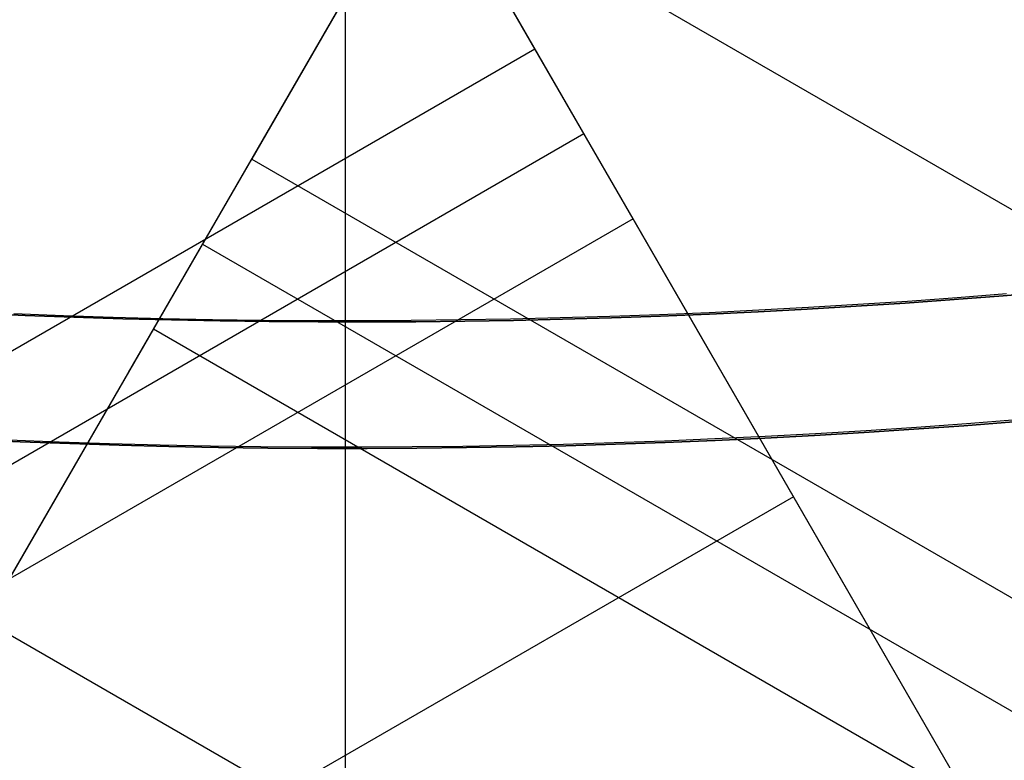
# Model space of a CAD drawing. Extents: x 16051 to 17254, y -2088 to -1046.
# Tile 9 of 62: x 16649.43 to 16657.22, y -1772.75 to -1766.89. Entities that reach past the tile are written whole.
import ezdxf

# ---------------------------------------------------------------- set-up
doc = ezdxf.new("R2010")
doc.units = 0
doc.layers.get('0').update_dxf_attribs({"linetype": 'CONTINUOUS'})
doc.layers.add('COLOR', color=7, linetype='CONTINUOUS')

msp = doc.modelspace()

# ---------------------------------------------------------------- linework, layer by layer
for p, q in [((16649.55712572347, -1760.283363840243, 55.76924850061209), (16656.99028174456, -1773.157967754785, 52.33708992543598)), ((16648.05367690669, -1773.552587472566, 80.45597171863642), (16655.44423456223, -1760.751766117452, 77.04348236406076)), ((16650.68163261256, -1762.231066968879, 53.29938422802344), (16654.90620482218, -1769.548240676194, 53.29938405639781)), ((16653.50358432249, -1767.118830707, 52.38170944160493), (16650.84414651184, -1762.512549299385, 53.12237594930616)), ((16653.92422271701, -1763.3845038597, 76.18001160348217), (16651.26478490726, -1767.990785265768, 76.92067811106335)), ((16650.29136367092, -1769.676800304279, 77.8213748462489), (16653.75952360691, -1763.669771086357, 77.82137470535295)), ((16652.59450381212, -1765.687644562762, 76.55034485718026), (17198.18147250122, -2080.682427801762, 76.55034485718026)), ((16107.91661563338, -2082.113613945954, 52.38170944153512), (16653.50358432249, -1767.118830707, 52.38170944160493)), ((16654.28020556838, -1768.463978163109, 51.53582247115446), (16653.50358432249, -1767.118830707, 52.38170944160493)), ((16651.63648021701, -1767.346990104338, 78.80166107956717), (16651.63648019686, -1767.346990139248, 76.81715914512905)), ((16653.89189494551, -1767.791404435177, 51.95876595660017), (16108.30492625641, -2082.786187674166, 51.95876595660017)), ((16650.48816366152, -1769.335932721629, 77.76656508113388), (16651.26478490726, -1767.990785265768, 76.92067811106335)), ((16651.26478490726, -1767.990785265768, 76.92067811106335), (17196.85175359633, -2082.985568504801, 76.92067811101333)), ((16654.28020556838, -1768.463978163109, 51.53582247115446), (16108.69323687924, -2083.458761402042, 51.53582247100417)), ((16656.8162567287, -1772.856547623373, 50.82951975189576), (16654.28020556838, -1768.463978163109, 51.53582247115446)), ((16650.8764742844, -1768.663358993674, 77.3436215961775), (17196.46344297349, -2083.658142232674, 77.3436215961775)), ((16650.48816366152, -1769.335932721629, 77.76656508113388), (16647.82872585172, -1773.942214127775, 78.50723158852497)), ((17196.07513235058, -2084.330715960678, 77.7665650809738), (16650.48816366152, -1769.335932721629, 77.76656508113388)), ((16655.54823114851, -1770.660262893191, 51.182671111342), (16110.19671118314, -2085.519109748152, 51.18267111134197)), ((16649.15844475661, -1771.639073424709, 78.13689833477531), (17194.54971407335, -2086.5208695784, 78.13689833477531))]:
    msp.add_line(p, q)
at = {"extrusion": (0.1124755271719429, 0.1948133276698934, 0.9743700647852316)}
msp.add_lwpolyline([(-15309.47030365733, -6720.994009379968), (-15309.98085325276, -6720.685040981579), (-15310.48939906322, -6720.371376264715), (-15310.99588066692, -6720.053034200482), (-15311.50023783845, -6719.730034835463), (-15312.00241057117, -6719.402399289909), (-15312.50233909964, -6719.070149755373), (-15312.99996392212, -6718.733309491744), (-15313.49522582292, -6718.391902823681), (-15313.98806589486, -6718.045955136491), (-15314.47842556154, -6717.695492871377), (-15314.96624659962, -6717.340543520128), (-15315.45147116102, -6716.981135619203), (-15315.93404179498, -6716.617298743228), (-15316.41390147, -6716.24906349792), (-15316.89099359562, -6715.876461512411), (-15317.36526204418, -6715.499525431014), (-15317.83665117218, -6715.118288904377), (-15318.30510584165, -6714.732786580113), (-15318.7705714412, -6714.343054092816), (-15319.23299390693, -6713.949128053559), (-15319.69231974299, -6713.551046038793), (-15320.14849604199, -6713.148846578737), (-15320.6014705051, -6712.742569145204), (-15321.05119146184, -6712.332254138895), (-15321.49760788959, -6711.917942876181), (-15321.94066943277, -6711.499677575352), (-15322.38032642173, -6711.077501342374), (-15322.8165298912, -6710.651458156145), (-15323.24923159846, -6710.221592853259), (-15323.67838404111, -6709.787951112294), (-15324.10394047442, -6709.350579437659), (-15324.52585492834, -6708.909525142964), (-15324.94408222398, -6708.464836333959), (-15325.35857798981, -6708.016561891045), (-15325.76929867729, -6707.564751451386), (-15326.17620157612, -6707.10945539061), (-15326.579244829, -6706.65072480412), (-15326.9783874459, -6706.188611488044), (-15327.37358931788, -6705.723167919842), (-15327.76481123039, -6705.25444723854), (-15328.15201487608, -6704.782503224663), (-15328.53516286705, -6704.307390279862), (-15328.91421874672, -6703.829163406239), (-15329.28914700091, -6703.347878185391), (-15329.65991306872, -6702.863590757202), (-15330.02648335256, -6702.376357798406), (-15330.38882522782, -6701.886236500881), (-15330.74690705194, -6701.393284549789), (-15331.10069817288, -6700.897560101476), (-15331.4501689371, -6700.399121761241), (-15331.79529069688, -6699.898028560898), (-15332.13603581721, -6699.394339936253), (-15332.47237768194, -6698.888115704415), (-15332.80429069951, -6698.379416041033), (-15333.131750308, -6697.868301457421), (-15333.45473297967, -6697.354832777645), (-15333.77321622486, -6696.839071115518), (-15334.08717859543, -6696.321077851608), (-15334.39659968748, -6695.800914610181), (-15334.7014601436, -6695.278643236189), (-15335.00174165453, -6694.754325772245), (-15335.29742696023, -6694.228024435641), (-15335.58849985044, -6693.699801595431), (-15335.87494516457, -6693.16971974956), (-15336.15674879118, -6692.637841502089), (-15336.4338976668, -6692.10422954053), (-15336.70637977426, -6691.56894661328), (-15336.97418414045, -6691.032055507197), (-15337.23730083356, -6690.493619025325), (-15337.49572095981, -6689.953699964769), (-15337.74943665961, -6689.41236109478), (-15337.9984411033, -6688.869665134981), (-15338.24272848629, -6688.325674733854), (-15338.48229402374, -6687.780452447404), (-15338.71713394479, -6687.234060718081), (-15338.94724548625, -6686.686561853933), (-15339.1726268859, -6686.138018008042), (-15339.39327737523, -6685.588491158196), (-15339.60919717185, -6685.038043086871), (-15339.82038747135, -6684.486735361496), (-15340.02685043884, -6683.934629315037), (-15340.22858919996, -6683.381786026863), (-15340.42560783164, -6682.828266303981), (-15340.61791135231, -6682.274130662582), (-15340.80550571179, -6681.719439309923), (-15340.98839778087, -6681.164252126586), (-15341.16659534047, -6680.60862864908), (-15341.34010707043, -6680.05262805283), (-15341.50894253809, -6679.496309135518), (-15341.67311218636, -6678.939730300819), (-15341.83262732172, -6678.382949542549), (-15341.98750010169, -6677.826024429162), (-15342.13774352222, -6677.269012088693), (-15342.28337140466, -6676.711969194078), (-15342.42439838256, -6676.154951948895), (-15342.56083988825, -6675.598016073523), (-15342.69271213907, -6675.04121679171), (-15342.82003212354, -6674.484608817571), (-15342.9428175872, -6673.928246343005), (-15343.06108701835, -6673.37218302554), (-15343.17485963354, -6672.816471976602), (-15343.28415536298, -6672.261165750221), (-15343.38899483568, -6671.70631633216), (-15343.48939936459, -6671.15197512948), (-15343.58539093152, -6670.598192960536), (-15343.67699217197, -6670.045020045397), (-15343.76422635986, -6669.492505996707), (-15343.84711739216, -6668.940699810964), (-15343.92568977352, -6668.389649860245), (-15343.99996860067, -6667.839403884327), (-15344.06997954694, -6667.290008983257), (-15344.13574884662, -6666.741511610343), (-15344.19730327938, -6666.19395756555), (-15344.25467015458, -6665.64739198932), (-15344.30787729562, -6665.101859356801), (-15344.35695302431, -6664.5574034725), (-15344.4019261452, -6664.014067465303), (-15344.44282592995, -6663.471893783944), (-15344.4796821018, -6662.930924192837), (-15344.51252481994, -6662.391199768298), (-15344.54138466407, -6661.852760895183), (-15344.56629261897, -6661.315647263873), (-15344.58728005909, -6660.779897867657), (-15344.60437873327, -6660.245551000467), (-15344.61762074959, -6659.712644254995), (-15344.6270385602, -6659.181214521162), (-15344.63266494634, -6658.651297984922), (-15344.63453300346, -6658.122930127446), (-15344.6327337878, -6657.604389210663), (-15344.62731513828, -6657.08435597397), (-15344.61824576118, -6656.562863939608), (-15344.60549465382, -6656.039947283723), (-15344.58903111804, -6655.51564083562), (-15344.56882477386, -6654.989980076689), (-15344.54484557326, -6654.463001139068), (-15344.51706381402, -6653.934740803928), (-15344.48545015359, -6653.405236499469), (-15344.44997562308, -6652.874526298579), (-15344.41061164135, -6652.342648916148), (-15344.36733002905, -6651.809643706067), (-15344.32010302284, -6651.275550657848), (-15344.26890328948, -6650.740410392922), (-15344.21370394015, -6650.204264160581), (-15344.15447854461, -6649.667153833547), (-15344.09120114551, -6649.129121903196), (-15344.02384627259, -6648.590211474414), (-15343.952388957, -6648.050466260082), (-15343.87680474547, -6647.509930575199), (-15343.79706971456, -6646.968649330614), (-15343.71316048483, -6646.426668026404), (-15343.62505423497, -6645.884032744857), (-15343.53272871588, -6645.340790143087), (-15343.43616226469, -6644.796987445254), (-15343.33533381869, -6644.252672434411), (-15343.2302229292, -6643.707893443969), (-15343.1208097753, -6643.162699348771), (-15343.00707517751, -6642.617139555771), (-15342.8890006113, -6642.07126399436), (-15342.76656822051, -6641.525123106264), (-15342.63976083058, -6640.978767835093), (-15342.50856196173, -6640.432249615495), (-15342.37295584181, -6639.885620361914), (-15342.23292741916, -6639.338932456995), (-15342.08846237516, -6638.792238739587), (-15341.93954713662, -6638.245592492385), (-15341.78616888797, -6637.699047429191), (-15341.62831558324, -6637.15265768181), (-15341.46597595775, -6636.606477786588), (-15341.29913953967, -6636.060562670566), (-15341.12779666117, -6635.514967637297), (-15340.95193846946, -6634.969748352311), (-15340.77155693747, -6634.424960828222), (-15340.58664487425, -6633.880661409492), (-15340.39719593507, -6633.336906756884), (-15340.20320463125, -6632.793753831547), (-15340.00466633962, -6632.251259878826), (-15339.80157731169, -6631.709482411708), (-15339.59393468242, -6631.168479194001), (-15339.38173647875, -6630.628308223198), (-15339.16498162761, -6630.089027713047), (-15338.94366996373, -6629.55069607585), (-15338.71780223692, -6629.013371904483), (-15338.48738011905, -6628.477113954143), (-15338.25240621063, -6627.941981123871), (-15338.01288404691, -6627.40803243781), (-15337.76881810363, -6626.875327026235), (-15337.52021380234, -6626.343924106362), (-15337.26707751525, -6625.813882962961), (-15337.00941656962, -6625.285262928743), (-15336.74723925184, -6624.758123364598), (-15336.48055481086, -6624.232523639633), (-15336.20937346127, -6623.708523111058), (-15335.93370638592, -6623.186181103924), (-15335.65356573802, -6622.665556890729), (-15335.36896464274, -6622.146709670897), (-15335.07991719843, -6621.629698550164), (-15334.78643847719, -6621.114582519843), (-15334.48854452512, -6620.601420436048), (-15334.18625236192, -6620.090270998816), (-15333.87957998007, -6619.581192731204), (-15333.5685463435, -6619.074243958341), (-15333.25317138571, -6618.569482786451), (-15332.93347600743, -6618.066967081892), (-15332.60948207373, -6617.566754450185), (-15332.28121241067, -6617.068902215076), (-15331.94869080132, -6616.573467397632), (-15331.61194198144, -6616.080506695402), (-15331.2709916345, -6615.590076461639), (-15330.92586638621, -6615.102232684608), (-15330.57659379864, -6614.617030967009), (-15330.22320236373, -6614.134526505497), (-15329.86572149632, -6613.654774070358), (-15329.50418152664, -6613.1778279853), (-15329.13861369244, -6612.703742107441), (-15328.7690501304, -6612.232569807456), (-15328.39552386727, -6611.764363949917), (-15328.01806881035, -6611.299176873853), (-15327.63671973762, -6610.837060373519), (-15327.25151228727, -6610.378065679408), (-15326.86248294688, -6609.92224343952), (-15326.46966904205, -6609.469643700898), (-15326.0731087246, -6609.020315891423), (-15325.67284096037, -6608.574308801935), (-15325.26890551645, -6608.131670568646), (-15324.86134294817, -6607.69244865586), (-15324.45019458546, -6607.256689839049), (-15324.03550251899, -6606.824440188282), (-15323.61730958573, -6606.395745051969), (-15323.19565935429, -6605.970649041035), (-15322.77059610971, -6605.54919601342), (-15322.342164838, -6605.131429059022), (-15321.91041121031, -6604.717390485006), (-15321.47538156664, -6604.307121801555), (-15321.03712289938, -6603.900663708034), (-15320.59568283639, -6603.498056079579), (-15320.15110962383, -6603.099337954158), (-15319.7034521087, -6602.704547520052), (-15319.25275972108, -6602.313722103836), (-15318.79908245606, -6601.926898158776), (-15318.34247085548, -6601.54411125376), (-15317.88297598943, -6601.165396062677), (-15317.42064943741, -6600.790786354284), (-15316.95554326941, -6600.420314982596), (-15316.4877100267, -6600.054013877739), (-15316.01720270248, -6599.691914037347), (-15315.54407472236, -6599.334045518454), (-15315.06837992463, -6598.980437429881), (-15314.59017254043, -6598.63111792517), (-15314.10950717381, -6598.286114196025), (-15313.62643878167, -6597.945452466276), (-15313.14102265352, -6597.609157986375), (-15312.65331439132, -6597.277255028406), (-15312.16336988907, -6596.949766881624), (-15311.67124531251, -6596.626715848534), (-15311.17699707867, -6596.308123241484), (-15310.68068183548, -6595.994009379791)], dxfattribs=at)
at = {"extrusion": (0.1124755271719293, 0.1948133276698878, 0.9743700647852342)}
msp.add_lwpolyline([(-15308.55944587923, -6595.994009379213), (-15309.08051549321, -6596.298800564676), (-15309.59963515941, -6596.60845085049), (-15310.11674160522, -6596.922942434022), (-15310.6317717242, -6597.242256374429), (-15311.14466260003, -6597.566372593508), (-15311.6553515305, -6597.895269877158), (-15312.16377605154, -6598.228925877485), (-15312.66987396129, -6598.567317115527), (-15313.17358334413, -6598.91041898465), (-15313.67484259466, -6599.258205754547), (-15314.17359044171, -6599.610650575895), (-15314.66976597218, -6599.967725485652), (-15315.16330865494, -6600.329401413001), (-15315.65415836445, -6600.695648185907), (-15316.14225540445, -6601.066434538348), (-15316.62754053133, -6601.441728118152), (-15317.10995497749, -6601.821495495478), (-15317.58944047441, -6602.205702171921), (-15318.06593927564, -6602.594312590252), (-15318.53939417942, -6602.987290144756), (-15319.00974855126, -6603.384597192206), (-15319.47694634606, -6603.786195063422), (-15319.94093213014, -6604.192044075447), (-15320.40165110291, -6604.602103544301), (-15320.85904911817, -6605.016331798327), (-15321.31307270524, -6605.434686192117), (-15321.7636690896, -6605.857123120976), (-15322.21078621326, -6606.283598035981), (-15322.65437275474, -6606.714065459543), (-15323.09437814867, -6607.148479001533), (-15323.53075260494, -6607.586791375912), (-15323.96344712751, -6608.028954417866), (-15324.3924135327, -6608.474919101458), (-15324.81760446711, -6608.924635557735), (-15325.238973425, -6609.378053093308), (-15325.6564747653, -6609.835120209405), (-15326.070063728, -6610.295784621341), (-15326.47969645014, -6610.759993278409), (-15326.88532998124, -6611.22769238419), (-15327.28692229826, -6611.698827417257), (-15327.68443231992, -6612.173343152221), (-15328.07781992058, -6612.651183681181), (-15328.4670459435, -6613.132292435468), (-15328.85207221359, -6613.616612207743), (-15329.23286154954, -6614.104085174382), (-15329.60937777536, -6614.594652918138), (-15329.98158573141, -6615.08825645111), (-15330.34945128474, -6615.584836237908), (-15330.71294133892, -6616.084332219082), (-15331.07202384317, -6616.586683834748), (-15331.42666780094, -6617.091830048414), (-15331.77684327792, -6617.599709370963), (-15332.12252140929, -6618.11025988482), (-15332.46367440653, -6618.623419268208), (-15332.80027556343, -6619.139124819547), (-15333.13229926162, -6619.657313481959), (-15333.45972097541, -6620.177921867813), (-15333.78251727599, -6620.700886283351), (-15334.10066583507, -6621.226142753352), (-15334.41414542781, -6621.753627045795), (-15334.72293593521, -6622.283274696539), (-15335.02701834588, -6622.815021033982), (-15335.32637475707, -6623.348801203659), (-15335.62098837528, -6623.884550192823), (-15335.91084351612, -6624.422202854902), (-15336.19592560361, -6624.961693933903), (-15336.4762211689, -6625.502958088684), (-15336.75171784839, -6626.045929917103), (-15337.02240438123, -6626.590543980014), (-15337.28827060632, -6627.136734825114), (-15337.54930745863, -6627.684437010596), (-15337.80550696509, -6628.233585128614), (-15338.0568622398, -6628.784113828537), (-15338.30336747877, -6629.335957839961), (-15338.54501795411, -6629.889051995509), (-15338.78181000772, -6630.443331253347), (-15339.01374104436, -6630.998730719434), (-15339.24080952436, -6631.555185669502), (-15339.46301495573, -6632.112631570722), (-15339.68035788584, -6632.671004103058), (-15339.89283989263, -6633.230239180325), (-15340.10046357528, -6633.790272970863), (-15340.30323254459, -6634.351041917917), (-15340.50115141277, -6634.912482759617), (-15340.69422578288, -6635.474532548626), (-15340.88246223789, -6636.037128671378), (-15341.06586832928, -6636.600208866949), (-15341.2444525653, -6637.163711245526), (-15341.41822439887, -6637.727574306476), (-15341.58719421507, -6638.291736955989), (-15341.75137331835, -6638.856138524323), (-15341.91077391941, -6639.420718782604), (-15342.06540912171, -6639.9854179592), (-15342.21529290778, -6640.550176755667), (-15342.36044012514, -6641.114936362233), (-15342.50086647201, -6641.67963847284), (-15342.63658848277, -6642.24422529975), (-15342.76762351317, -6642.808639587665), (-15342.89398972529, -6643.372824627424), (-15343.01570607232, -6643.936724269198), (-15343.13279228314, -6644.500282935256), (-15343.24526884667, -6645.06344563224), (-15343.35315699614, -6645.626157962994), (-15343.4564786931, -6646.188366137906), (-15343.55525661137, -6646.750016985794), (-15343.64951412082, -6647.311057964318), (-15343.73927527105, -6647.871437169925), (-15343.82456477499, -6648.431103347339), (-15343.90540799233, -6648.990005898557), (-15343.98183091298, -6649.548094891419), (-15344.05386014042, -6650.105321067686), (-15344.12152287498, -6650.661635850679), (-15344.18484689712, -6651.216991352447), (-15344.24386055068, -6651.771340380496), (-15344.29859272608, -6652.324636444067), (-15344.34907284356, -6652.876833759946), (-15344.39533083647, -6653.427887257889), (-15344.43739713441, -6653.977752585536), (-15344.47530264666, -6654.526386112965), (-15344.50907874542, -6655.073744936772), (-15344.53875724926, -6655.61978688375), (-15344.56437040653, -6656.164470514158), (-15344.58595087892, -6656.707755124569), (-15344.60353172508, -6657.249600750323), (-15344.61714638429, -6657.789968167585), (-15344.62682866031, -6658.328818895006), (-15344.63261270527, -6658.866115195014), (-15344.63453300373, -6659.401820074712), (-15344.63278133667, -6659.913463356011), (-15344.62750615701, -6660.426560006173), (-15344.61867739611, -6660.941077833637), (-15344.60626526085, -6661.456984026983), (-15344.59024024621, -6661.974245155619), (-15344.57057314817, -6662.492827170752), (-15344.54723507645, -6663.012695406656), (-15344.52019746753, -6663.533814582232), (-15344.48943209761, -6664.056148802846), (-15344.45491109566, -6664.579661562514), (-15344.4166069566, -6665.104315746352), (-15344.37449255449, -6665.630073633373), (-15344.32854115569, -6666.156896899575), (-15344.27872643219, -6666.68474662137), (-15344.22502247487, -6667.213583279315), (-15344.16740380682, -6667.743366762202), (-15344.1058453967, -6668.274056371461), (-15344.04032267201, -6668.805610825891), (-15343.97081153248, -6669.337988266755), (-15343.89728836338, -6669.871146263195), (-15343.8197300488, -6670.405041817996), (-15343.73811398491, -6670.939631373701), (-15343.65241809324, -6671.474870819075), (-15343.56262083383, -6672.010715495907), (-15343.46870121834, -6672.547120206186), (-15343.37063882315, -6673.084039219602), (-15343.26841380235, -6673.621426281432), (-15343.16200690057, -6674.159234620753), (-15343.05139946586, -6674.697416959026), (-15342.93657346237, -6675.23592551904), (-15342.81751148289, -6675.774712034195), (-15342.69419676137, -6676.313727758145), (-15342.5666131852, -6676.852923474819), (-15342.43474530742, -6677.392249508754), (-15342.29857835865, -6677.9316557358), (-15342.15809825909, -6678.471091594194), (-15342.01329163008, -6679.010506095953), (-15341.86414580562, -6679.549847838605), (-15341.71064884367, -6680.089065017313), (-15341.55278953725, -6680.628105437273), (-15341.39055742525, -6681.166916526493), (-15341.22394280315, -6681.705445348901), (-15341.05293673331, -6682.243638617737), (-15340.87753105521, -6682.781442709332), (-15340.69771839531, -6683.318803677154), (-15340.51349217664, -6683.855667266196), (-15340.32484662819, -6684.391978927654), (-15340.13177679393, -6684.927683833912), (-15339.93427854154, -6685.462726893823), (-15339.73234857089, -6685.997052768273), (-15339.5259844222, -6686.530605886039), (-15339.31518448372, -6687.063330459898), (-15339.09994799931, -6687.595170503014), (-15338.88027507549, -6688.126069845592), (-15338.6561666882, -6688.655972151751), (-15338.42762468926, -6689.184820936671), (-15338.1946518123, -6689.712559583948), (-15337.95725167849, -6690.239131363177), (-15337.71542880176, -6690.76447944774), (-15337.46918859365, -6691.288546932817), (-15337.21853736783, -6691.811276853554), (-15336.9634823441, -6692.332612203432), (-15336.70403165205, -6692.852495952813), (-15336.44019433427, -6693.370871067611), (-15336.17198034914, -6693.88768052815), (-15335.89940057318, -6694.402867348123), (-15335.62246680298, -6694.916374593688), (-15335.34119175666, -6695.428145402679), (-15335.05558907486, -6695.938123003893), (-15334.76567332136, -6696.446250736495), (-15334.47145998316, -6696.952472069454), (-15334.17296547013, -6697.456730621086), (-15333.87020711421, -6697.958970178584), (-15333.56320316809, -6698.459134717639), (-15333.25197280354, -6698.957168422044), (-15332.93653610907, -6699.4530157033), (-15332.61691408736, -6699.946621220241), (-15332.29312865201, -6700.437929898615), (-15331.96520262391, -6700.926886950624), (-15331.63315972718, -6701.413437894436), (-15331.2970245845, -6701.897528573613), (-15330.95682271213, -6702.379105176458), (-15330.6125805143, -6702.85811425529), (-15330.26432527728, -6703.334502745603), (-15329.91208516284, -6703.808217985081), (-15329.55588920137, -6704.279207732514), (-15329.19576728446, -6704.747420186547), (-15328.83175015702, -6705.212804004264), (-15328.463869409, -6705.675308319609), (-15328.09215746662, -6706.134882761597), (-15327.71664758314, -6706.591477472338), (-15327.33737382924, -6707.045043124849), (-15326.95437108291, -6707.495530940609), (-15326.56767501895, -6707.942892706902), (-15326.17732209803, -6708.387080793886), (-15325.78334955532, -6708.828048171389), (-15325.38579538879, -6709.26574842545), (-15324.98469834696, -6709.700135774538), (-15324.58009791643, -6710.131165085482), (-15324.17203430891, -6710.558791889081), (-15323.76054844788, -6710.982972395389), (-15323.34568195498, -6711.403663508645), (-15322.92747713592, -6711.820822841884), (-15322.50597696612, -6712.23440873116), (-15322.08122507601, -6712.644380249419), (-15321.65326573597, -6713.050697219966), (-15321.222143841, -6713.453320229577), (-15320.78790489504, -6713.852210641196), (-15320.35059499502, -6714.247330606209), (-15319.91026081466, -6714.63864307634), (-15319.46694958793, -6715.026111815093), (-15319.02070909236, -6715.409701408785), (-15318.57158763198, -6715.789377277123), (-15318.11963402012, -6716.165105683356), (-15317.66489756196, -6716.53685374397), (-15317.20742803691, -6716.904589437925), (-15316.74727568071, -6717.268281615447), (-15316.28449116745, -6717.627900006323), (-15315.81912559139, -6717.983415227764), (-15315.35123044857, -6718.334798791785), (-15314.88085761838, -6718.682023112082), (-15314.40805934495, -6719.02506151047), (-15313.93288821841, -6719.363888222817), (-15313.45539715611, -6719.698478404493), (-15312.97563938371, -6720.028808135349), (-15312.49366841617, -6720.354854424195), (-15312.00953803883, -6720.676595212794), (-15311.52330228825, -6720.994009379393)], dxfattribs=at)
at = {"extrusion": (0.1124755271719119, 0.1948133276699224, 0.9743700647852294)}
msp.add_lwpolyline([(-15315.67810926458, -6720.994009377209), (-15316.14404000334, -6720.656685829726), (-15316.60769940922, -6720.315426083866), (-15317.06904060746, -6719.970253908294), (-15317.52801703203, -6719.62119384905), (-15317.98458244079, -6719.268271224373), (-15318.43869093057, -6718.911512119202), (-15318.89029695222, -6718.550943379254), (-15319.33935532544, -6718.18659260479), (-15319.78582125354, -6717.818488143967), (-15320.22965033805, -6717.446659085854), (-15320.67079859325, -6717.071135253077), (-15321.10922246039, -6716.691947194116), (-15321.54487882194, -6716.309126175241), (-15321.97772501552, -6715.922704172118), (-15322.40771884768, -6715.532713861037), (-15322.83481860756, -6715.139188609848), (-15323.25898308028, -6714.742162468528), (-15323.68017156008, -6714.341670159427), (-15324.09834386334, -6713.937747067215), (-15324.51346034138, -6713.530429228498), (-15324.92548189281, -6713.119753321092), (-15325.33436997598, -6712.705756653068), (-15325.74008662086, -6712.288477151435), (-15326.14259444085, -6711.86795335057), (-15326.54185664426, -6711.444224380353), (-15326.93783704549, -6711.017329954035), (-15327.33050007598, -6710.587310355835), (-15327.71981079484, -6710.154206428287), (-15328.10573489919, -6709.718059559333), (-15328.48823873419, -6709.278911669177), (-15328.86728930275, -6708.836805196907), (-15329.242854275, -6708.3917830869), (-15329.61490199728, -6707.943888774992), (-15329.98340150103, -6707.493166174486), (-15330.34832251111, -6707.039659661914), (-15330.70963545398, -6706.583414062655), (-15331.06731146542, -6706.124474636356), (-15331.42132239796, -6705.662887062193), (-15331.77164082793, -6705.198697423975), (-15332.11824006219, -6704.731952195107), (-15332.46109414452, -6704.262698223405), (-15332.80017786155, -6703.790982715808), (-15333.13546674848, -6703.316853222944), (-15333.46693709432, -6702.840357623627), (-15333.79456594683, -6702.361544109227), (-15334.11833111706, -6701.880461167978), (-15334.43821118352, -6701.397157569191), (-15334.75418549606, -6700.911682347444), (-15335.06623417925, -6700.424084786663), (-15335.3743381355, -6699.934414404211), (-15335.67847904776, -6699.442720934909), (-15335.97863938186, -6698.949054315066), (-15336.27480238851, -6698.453464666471), (-15336.56695210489, -6697.956002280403), (-15336.85507335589, -6697.456717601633), (-15337.13915175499, -6696.955661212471), (-15337.41917370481, -6696.452883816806), (-15337.69512639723, -6695.948436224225), (-15337.9669978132, -6695.442369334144), (-15338.23477672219, -6694.934734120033), (-15338.4984526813, -6694.425581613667), (-15338.75801603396, -6693.9149628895), (-15339.01345790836, -6693.402929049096), (-15339.26477021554, -6692.889531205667), (-15339.51194564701, -6692.374820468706), (-15339.75497767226, -6691.858847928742), (-15339.99386053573, -6691.341664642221), (-15340.22858925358, -6690.823321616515), (-15340.4591596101, -6690.303869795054), (-15340.68556815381, -6689.783360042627), (-15340.90781219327, -6689.261843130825), (-15341.12588979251, -6688.739369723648), (-15341.33979976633, -6688.215990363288), (-15341.54954167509, -6687.691755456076), (-15341.7551158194, -6687.166715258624), (-15341.95652323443, -6686.640919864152), (-15342.15376568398, -6686.114419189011), (-15342.34684565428, -6685.587262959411), (-15342.53576634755, -6685.059500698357), (-15342.72053167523, -6684.5311817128), (-15342.9011462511, -6684.002355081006), (-15343.07761538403, -6683.473069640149), (-15343.24994507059, -6682.943373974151), (-15343.41814198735, -6682.413316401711), (-15343.58221348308, -6681.882944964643), (-15343.74216757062, -6681.352307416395), (-15343.89801291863, -6680.821451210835), (-15344.04975884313, -6680.290423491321), (-15344.19741529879, -6679.759271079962), (-15344.34099287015, -6679.228040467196), (-15344.48050276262, -6678.696777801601), (-15344.61595679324, -6678.165528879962), (-15344.7473673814, -6677.634339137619), (-15344.8747475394, -6677.103253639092), (-15344.99811086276, -6676.572317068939), (-15345.11747152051, -6676.04157372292), (-15345.23284424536, -6675.511067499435), (-15345.34424432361, -6674.980841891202), (-15345.45168758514, -6674.450939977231), (-15345.55519039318, -6673.921404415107), (-15345.654769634, -6673.392277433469), (-15345.75044270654, -6672.863600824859), (-15345.84222751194, -6672.335415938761), (-15345.93014244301, -6671.807763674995), (-15346.01420637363, -6671.280684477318), (-15346.09443864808, -6670.754218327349), (-15346.17085907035, -6670.228404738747), (-15346.24348789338, -6669.703282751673), (-15346.31234580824, -6669.1788909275), (-15346.37745393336, -6668.655267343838), (-15346.43883380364, -6668.132449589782), (-15346.49650735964, -6667.610474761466), (-15346.55049693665, -6667.089379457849), (-15346.60082525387, -6666.569199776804), (-15346.6475154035, -6666.049971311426), (-15346.69059083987, -6665.531729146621), (-15346.73007536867, -6665.014507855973), (-15346.76599313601, -6664.498341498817), (-15346.7983686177, -6663.983263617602), (-15346.82722660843, -6663.469307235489), (-15346.85259221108, -6662.956504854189), (-15346.87449082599, -6662.444888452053), (-15346.89294814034, -6661.934489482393), (-15346.90799011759, -6661.425338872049), (-15346.91964298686, -6660.917467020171), (-15346.92793323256, -6660.410903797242), (-15346.93288758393, -6659.905678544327), (-15346.93453300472, -6659.401820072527), (-15346.93274021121, -6658.875881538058), (-15346.92734126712, -6658.348455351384), (-15346.91830552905, -6657.819574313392), (-15346.905602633, -6657.28927185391), (-15346.88920250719, -6656.757582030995), (-15346.86907538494, -6656.224539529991), (-15346.84519181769, -6655.69017966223), (-15346.81752268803, -6655.154538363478), (-15346.78603922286, -6654.617652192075), (-15346.75071300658, -6654.079558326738), (-15346.71151599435, -6653.540294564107), (-15346.66842052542, -6652.999899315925), (-15346.62139933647, -6652.45841160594), (-15346.57042557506, -6651.915871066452), (-15346.51547281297, -6651.372317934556), (-15346.45651505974, -6650.827793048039), (-15346.39352677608, -6650.282337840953), (-15346.32648288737, -6649.735994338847), (-15346.25535879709, -6649.188805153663), (-15346.18013040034, -6648.640813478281), (-15346.10077409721, -6648.092063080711), (-15346.01726680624, -6647.542598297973), (-15345.92958597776, -6646.992464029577), (-15345.83770960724, -6646.441705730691), (-15345.74161624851, -6645.890369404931), (-15345.64128502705, -6645.33850159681), (-15345.53669565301, -6644.786149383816), (-15345.42782843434, -6644.233360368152), (-15345.31466428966, -6643.680182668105), (-15345.19718476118, -6643.126664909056), (-15345.07537202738, -6642.572856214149), (-15344.9492089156, -6642.018806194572), (-15344.81867891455, -6641.464564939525), (-15344.68376618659, -6640.910183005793), (-15344.54445557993, -6640.35571140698), (-15344.40073264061, -6639.801201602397), (-15344.25258362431, -6639.2467054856), (-15344.09999550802, -6638.692275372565), (-15343.94295600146, -6638.137963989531), (-15343.78145355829, -6637.583824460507), (-15343.61547738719, -6637.029910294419), (-15343.44501746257, -6636.47627537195), (-15343.27006453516, -6635.922973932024), (-15343.09061014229, -6635.37006055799), (-15342.90664661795, -6634.817590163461), (-15342.71816710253, -6634.265617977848), (-15342.52516555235, -6633.714199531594), (-15342.32763674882, -6633.163390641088), (-15342.12557630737, -6632.613247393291), (-15341.91898068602, -6632.063826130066), (-15341.70784719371, -6631.515183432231), (-15341.49217399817, -6630.967376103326), (-15341.27196013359, -6630.420461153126), (-15341.04720550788, -6629.87449578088), (-15340.81791090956, -6629.329537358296), (-15340.58407801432, -6628.785643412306), (-15340.34570939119, -6628.242871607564), (-15340.10280850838, -6627.701279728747), (-15339.85537973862, -6627.160925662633), (-15339.60342836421, -6626.621867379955), (-15339.34696058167, -6626.084162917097), (-15339.08598350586, -6625.547870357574), (-15338.82050517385, -6625.013047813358), (-15338.55053454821, -6624.479753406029), (-15338.27608151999, -6623.948045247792), (-15337.99715691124, -6623.417981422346), (-15337.71377247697, -6622.889619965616), (-15337.42594090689, -6622.363018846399), (-15337.13367582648, -6621.838235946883), (-15336.83699179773, -6621.315329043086), (-15336.5359043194, -6620.794355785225), (-15336.23042982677, -6620.275373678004), (-15335.920585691, -6619.758440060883), (-15335.60639021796, -6619.243612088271), (-15335.28786264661, -6618.730946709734), (-15334.96502314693, -6618.220500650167), (-15334.63789281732, -6617.712330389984), (-15334.30649368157, -6617.206492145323), (-15333.97084868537, -6616.70304184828), (-15333.63098169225, -6616.202035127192), (-15333.28691747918, -6615.703527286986), (-15332.93868173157, -6615.207573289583), (-15332.58630103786, -6614.714227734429), (-15332.22980288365, -6614.223544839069), (-15331.86921564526, -6613.735578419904), (-15331.50456858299, -6613.250381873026), (-15331.13589183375, -6612.768008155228), (-15330.76321640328, -6612.288509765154), (-15330.386574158, -6611.811938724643), (-15330.00599781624, -6611.338346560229), (-15329.62152093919, -6610.867784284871), (-15329.23317792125, -6610.400302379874), (-15328.84100398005, -6609.93595077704), (-15328.44503514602, -6609.474778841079), (-15328.04530825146, -6609.016835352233), (-15327.6418609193, -6608.562168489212), (-15327.23473155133, -6608.11082581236), (-15326.82395931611, -6607.662854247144), (-15326.40958413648, -6607.21830006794), (-15325.9916466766, -6606.77720888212), (-15325.5701883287, -6606.339625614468), (-15325.14525119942, -6605.905594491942), (-15324.71687809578, -6605.47515902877), (-15324.28511251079, -6605.048362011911), (-15323.84999860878, -6604.625245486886), (-15323.41158121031, -6604.205850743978), (-15322.96990577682, -6603.790218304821), (-15322.52501839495, -6603.378387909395), (-15322.07696576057, -6602.970398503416), (-15321.6257951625, -6602.566288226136), (-15321.17155446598, -6602.166094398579), (-15320.71429209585, -6601.76985351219), (-15320.25405701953, -6601.377601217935), (-15319.79089872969, -6600.98937231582), (-15319.32486722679, -6600.605200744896), (-15318.85601300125, -6600.225119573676), (-15318.38438701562, -6599.849160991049), (-15317.9100406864, -6599.477356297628), (-15317.43302586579, -6599.109735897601), (-15316.9533948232, -6598.746329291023), (-15316.47120022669, -6598.387165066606), (-15315.98649512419, -6598.032270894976), (-15315.49933292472, -6597.681673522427), (-15315.0097673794, -6597.33539876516), (-15314.51785256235, -6596.993471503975), (-15314.02364285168, -6596.65591567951), (-15313.52719291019, -6596.322754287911), (-15313.02855766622, -6595.994009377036)], dxfattribs=at)
at = {"extrusion": (0.1124755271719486, -0.1948133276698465, 0.9743700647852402)}
msp.add_lwpolyline([(13532.64591988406, -9598.903855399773), (13532.13537028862, -9598.594887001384), (13531.62682447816, -9598.281222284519), (13531.12034287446, -9597.962880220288), (13530.61598570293, -9597.639880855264), (13530.11381297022, -9597.312245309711), (13529.61388444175, -9596.979995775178), (13529.11625961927, -9596.643155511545), (13528.62099771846, -9596.301748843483), (13528.12815764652, -9595.955801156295), (13527.63779797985, -9595.60533889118), (13527.14997694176, -9595.250389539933), (13526.66475238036, -9594.890981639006), (13526.1821817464, -9594.527144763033), (13525.70232207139, -9594.158909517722), (13525.22522994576, -9593.786307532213), (13524.7509614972, -9593.409371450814), (13524.27957236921, -9593.028134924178), (13523.81111769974, -9592.642632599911), (13523.34565210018, -9592.252900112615), (13522.88322963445, -9591.858974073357), (13522.4239037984, -9591.460892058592), (13521.9677274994, -9591.058692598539), (13521.51475303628, -9590.652415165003), (13521.06503207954, -9590.242100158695), (13520.6186156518, -9589.827788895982), (13520.17555410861, -9589.409523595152), (13519.73589711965, -9588.987347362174), (13519.29969365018, -9588.561304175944), (13518.86699194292, -9588.131438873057), (13518.43783950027, -9587.697797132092), (13518.01228306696, -9587.26042545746), (13517.59036861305, -9586.819371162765), (13517.17214131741, -9586.374682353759), (13516.75764555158, -9585.926407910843), (13516.3469248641, -9585.474597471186), (13515.94002196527, -9585.019301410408), (13515.53697871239, -9584.560570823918), (13515.13783609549, -9584.098457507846), (13514.74263422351, -9583.633013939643), (13514.351412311, -9583.164293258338), (13513.96420866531, -9582.69234924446), (13513.58106067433, -9582.217236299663), (13513.20200479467, -9581.739009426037), (13512.82707654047, -9581.257724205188), (13512.45631047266, -9580.773436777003), (13512.08974018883, -9580.286203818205), (13511.72739831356, -9579.796082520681), (13511.36931648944, -9579.303130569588), (13511.0155253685, -9578.807406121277), (13510.66605460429, -9578.308967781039), (13510.3209328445, -9577.807874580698), (13509.98018772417, -9577.304185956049), (13509.64384585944, -9576.797961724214), (13509.31193284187, -9576.289262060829), (13508.98447323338, -9575.778147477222), (13508.66149056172, -9575.264678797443), (13508.34300731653, -9574.748917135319), (13508.02904494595, -9574.230923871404), (13507.71962385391, -9573.71076062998), (13507.41476339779, -9573.188489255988), (13507.11448188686, -9572.664171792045), (13506.81879658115, -9572.13787045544), (13506.52772369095, -9571.60964761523), (13506.24127837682, -9571.079565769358), (13505.95947475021, -9570.547687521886), (13505.68232587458, -9570.014075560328), (13505.40984376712, -9569.47879263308), (13505.14203940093, -9568.941901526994), (13504.87892270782, -9568.40346504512), (13504.62050258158, -9567.863545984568), (13504.36678688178, -9567.32220711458), (13504.11778243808, -9566.77951115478), (13503.87349505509, -9566.235520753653), (13503.63392951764, -9565.690298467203), (13503.3990895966, -9565.143906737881), (13503.16897805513, -9564.596407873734), (13502.94359665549, -9564.047864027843), (13502.72294616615, -9563.498337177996), (13502.50702636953, -9562.94788910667), (13502.29583607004, -9562.396581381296), (13502.08937310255, -9561.844475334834), (13501.88763434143, -9561.291632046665), (13501.69061570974, -9560.738112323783), (13501.49831218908, -9560.183976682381), (13501.3107178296, -9559.629285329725), (13501.12782576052, -9559.074098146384), (13500.94962820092, -9558.518474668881), (13500.77611647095, -9557.96247407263), (13500.6072810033, -9557.406155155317), (13500.44311135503, -9556.84957632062), (13500.28359621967, -9556.292795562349), (13500.12872343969, -9555.735870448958), (13499.97848001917, -9555.178858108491), (13499.83285213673, -9554.621815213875), (13499.69182515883, -9554.064797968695), (13499.55538365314, -9553.50786209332), (13499.42351140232, -9552.95106281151), (13499.29619141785, -9552.394454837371), (13499.17340595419, -9551.838092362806), (13499.05513652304, -9551.282029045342), (13498.94136390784, -9550.726317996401), (13498.83206817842, -9550.171011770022), (13498.72722870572, -9549.616162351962), (13498.6268241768, -9549.06182114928), (13498.53083260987, -9548.508038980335), (13498.43923136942, -9547.954866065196), (13498.35199718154, -9547.402352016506), (13498.26910614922, -9546.850545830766), (13498.19053376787, -9546.299495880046), (13498.11625494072, -9545.749249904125), (13498.04624399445, -9545.199855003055), (13497.98047469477, -9544.651357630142), (13497.91892026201, -9544.103803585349), (13497.86155338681, -9543.557238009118), (13497.80834624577, -9543.011705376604), (13497.75927051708, -9542.467249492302), (13497.71429739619, -9541.923913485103), (13497.67339761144, -9541.381739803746), (13497.6365414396, -9540.840770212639), (13497.60369872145, -9540.301045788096), (13497.57483887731, -9539.762606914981), (13497.54993092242, -9539.225493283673), (13497.5289434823, -9538.689743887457), (13497.51184480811, -9538.155397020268), (13497.49860279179, -9537.622490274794), (13497.48918498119, -9537.09106054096), (13497.48355859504, -9536.56114400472), (13497.48169053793, -9536.032776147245)], dxfattribs=at)
for points in [[(16649.38485335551, -1769.212674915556), (16649.77733452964, -1769.227537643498), (16650.16990087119, -1769.240003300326), (16650.56253733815, -1769.250071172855), (16650.95522888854, -1769.2577405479), (16651.34796048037, -1769.263010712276), (16651.74071707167, -1769.265880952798), (16652.13348362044, -1769.26635055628), (16652.52624508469, -1769.264418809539), (16652.91898642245, -1769.260084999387), (16653.31169259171, -1769.253348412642), (16653.70434855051, -1769.244208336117), (16654.09693925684, -1769.232664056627), (16654.48944966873, -1769.218714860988), (16654.88186474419, -1769.202360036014), (16655.27416944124, -1769.18359886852), (16655.66634871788, -1769.162430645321), (16656.05838753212, -1769.138854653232), (16656.450270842, -1769.112870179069), (16656.84198360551, -1769.084476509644), (16657.23351078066, -1769.053672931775)], [(16649.34393597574, -1770.211811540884), (16649.74254966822, -1770.22690649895), (16650.14124985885, -1770.239566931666), (16650.5400212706, -1770.249792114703), (16650.93884862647, -1770.257581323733), (16651.33771664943, -1770.262933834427), (16651.73661006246, -1770.265848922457), (16652.13551358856, -1770.266325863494), (16652.53441195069, -1770.264363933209), (16652.93328987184, -1770.259962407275), (16653.33213207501, -1770.253120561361), (16653.73092328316, -1770.24383767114), (16654.12964821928, -1770.232113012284), (16654.52829160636, -1770.217945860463), (16654.92683816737, -1770.201335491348), (16655.3252726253, -1770.182281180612), (16655.72357970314, -1770.160782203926), (16656.12174412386, -1770.136837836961), (16656.51975061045, -1770.110447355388), (16656.91758388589, -1770.081610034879), (16657.31522867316, -1770.050325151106)]]:
    msp.add_lwpolyline(points)
for centre, radius, start, end in [((16652.00356566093, -1705.267930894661, 89.37470231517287), 73.2424557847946, 210.0000000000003, 30.00000000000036), ((16652.00356564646, -1705.267930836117, 88.63012703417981), 71.4445795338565, 210.0000000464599, 29.99999995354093), ((16652.00356566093, -1705.267930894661, 89.05580518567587), 71.21139006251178, 209.9999999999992, 29.99999999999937), ((16652.00356566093, -1705.267930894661, 245.6831232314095), 65.00000000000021, 209.9999999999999, 29.99999999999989), ((16652.00356566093, -1705.267930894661, 245.6831232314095), 64.00000000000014, 210.0000000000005, 30.00000000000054), ((16652.00356566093, -1705.267930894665, 88.12500292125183), 70.93945536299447, 254.9999999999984, 345.0000000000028), ((16652.00356566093, -1705.267930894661, 68.68735261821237), 73.24245578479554, 211.1713425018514, 311.592304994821), ((16652.00356566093, -1705.267930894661, 67.93735261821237), 70.94245578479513, 213.8367835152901, 313.7266063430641), ((16652.00356566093, -1705.267930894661, 46.50000292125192), 71.7424557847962, 232.4999999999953, 299.9999328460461)]:
    msp.add_arc(centre, radius, start, end)
at = {"extrusion": (0, 0, -1)}
for centre, radius, start, end in [((-16652.00356566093, -1705.267930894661, -89.37470231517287), 70.94245578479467, 149.9999999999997, 329.9999999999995), ((-16652.00356566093, -1705.267930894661, -46.50000292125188), 70.94245578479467, 149.9999999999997, 329.9999999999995), ((-16652.00356566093, -1705.267930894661, -259.6250029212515), 65.00000000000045, 150.0000000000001, 329.9999999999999), ((-16652.00356566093, -1705.267930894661, -259.6250029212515), 64, 149.9999999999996, 329.9999999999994)]:
    msp.add_arc(centre, radius, start, end, dxfattribs=at)
at = {"layer": 'COLOR'}
msp.add_line((16652.00357279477, -1632.267941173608, 43.50000292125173), (16652.00357279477, -1778.267954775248, 43.50000292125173), dxfattribs=at)
at = {"layer": 'COLOR', "extrusion": (0, 0, -1)}
for centre, radius, start, end in [((-16652.00357279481, -1705.267947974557, 10.54089386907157), 152.392098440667, 333.3815781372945, 153.3815781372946), ((-16652.00357279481, -1705.267947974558, -33.3991820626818), 73.00000000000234, 63.38157813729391, 243.3815781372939), ((-16652.00357279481, -1705.267947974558, -43.50000292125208), 75.00000000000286, 63.38157813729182, 243.3815781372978), ((-16652.00357279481, -1705.267947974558, -32.97295255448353), 75.00000000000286, 63.38157813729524, 243.3815781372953), ((-16652.00357279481, -1705.267947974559, -43.50000292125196), 73.00000000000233, 63.3815781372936, 243.3815781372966), ((-16652.00357279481, -1705.267947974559, -43.50000292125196), 73.00000000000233, 63.3815781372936, 243.3815781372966), ((-16652.00357279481, -1705.267947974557, 10.54089386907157), 152.3920984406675, 153.3815781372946, 333.3815781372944), ((-16652.00357279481, -1705.267947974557, -43.50000292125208), 75.0000000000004, 243.3815781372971, 63.38157813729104), ((-16652.00357279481, -1705.267947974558, -32.97295255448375), 74.99999999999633, 243.3815781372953, 63.38157813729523), ((-16652.00357279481, -1705.267947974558, -33.39918206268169), 72.99999999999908, 243.3815781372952, 63.38157813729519), ((-16652.0035727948, -1705.267947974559, -43.50000292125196), 73.00000000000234, 243.3815781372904, 63.38157813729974), ((-16652.0035727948, -1705.267947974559, -43.50000292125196), 73.00000000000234, 243.3815781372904, 63.38157813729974), ((-16652.00357279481, -1705.267947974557, -18.68835025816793), 83.81579491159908, 153.3815781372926, 333.3815781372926), ((-16652.00357279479, -1705.267947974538, -26.2000005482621), 61.09154780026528, 153.381578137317, 333.3815781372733), ((-16652.01167515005, -1705.263905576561, -28.2000005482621), 59.50000000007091, 153.3815781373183, 333.3815781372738), ((-16652.01167515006, -1705.263905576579, -27.2000005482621), 59.50000000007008, 153.3815781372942, 333.3815781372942), ((-16652.00357279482, -1705.26794797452, -22.44590218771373), 75.00000000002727, 243.3815781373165, 333.3815781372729), ((-16652.00357279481, -1705.267947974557, -17.30945272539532), 81.95014076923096, 262.6396124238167, 314.104324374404)]:
    msp.add_arc(centre, radius, start, end, dxfattribs=at)
at = {"layer": 'COLOR'}
for centre, radius, start, end in [((16652.00357279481, -1705.267947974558, -35.79999945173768), 153, 26.61842186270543, 206.618421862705), ((16652.00357279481, -1705.267947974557, -11.46081713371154), 152.9999999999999, 26.61842186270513, 206.6184218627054), ((16652.00357279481, -1705.267947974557, -23.63040829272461), 153.0000000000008, 26.61842186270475, 206.6184218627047), ((16652.00357279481, -1705.267947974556, -10.90949982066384), 152.834295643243, 26.61842186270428, 206.6184218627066), ((16652.00357279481, -1705.267947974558, -35.79999945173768), 150, 26.61842186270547, 206.618421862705), ((16652.00357279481, -1705.267947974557, -11.46081713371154), 153, 206.6184218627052, 26.6184218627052), ((16652.00357279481, -1705.267947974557, -35.79999945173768), 153, 206.6184218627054, 26.61842186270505), ((16652.00357279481, -1705.267947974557, -23.63040829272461), 153.0000000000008, 206.618421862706, 26.61842186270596), ((16652.00357279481, -1705.267947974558, -10.90949982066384), 152.8342956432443, 206.6184218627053, 26.61842186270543), ((16652.00357279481, -1705.267947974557, -35.79999945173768), 150, 206.6184218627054, 26.61842186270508), ((16652.00357279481, -1705.267947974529, 23.29836120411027), 73.00000000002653, 253.2152822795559, 295.0338760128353)]:
    msp.add_arc(centre, radius, start, end, dxfattribs=at)

doc.saveas('drawing.dxf')
